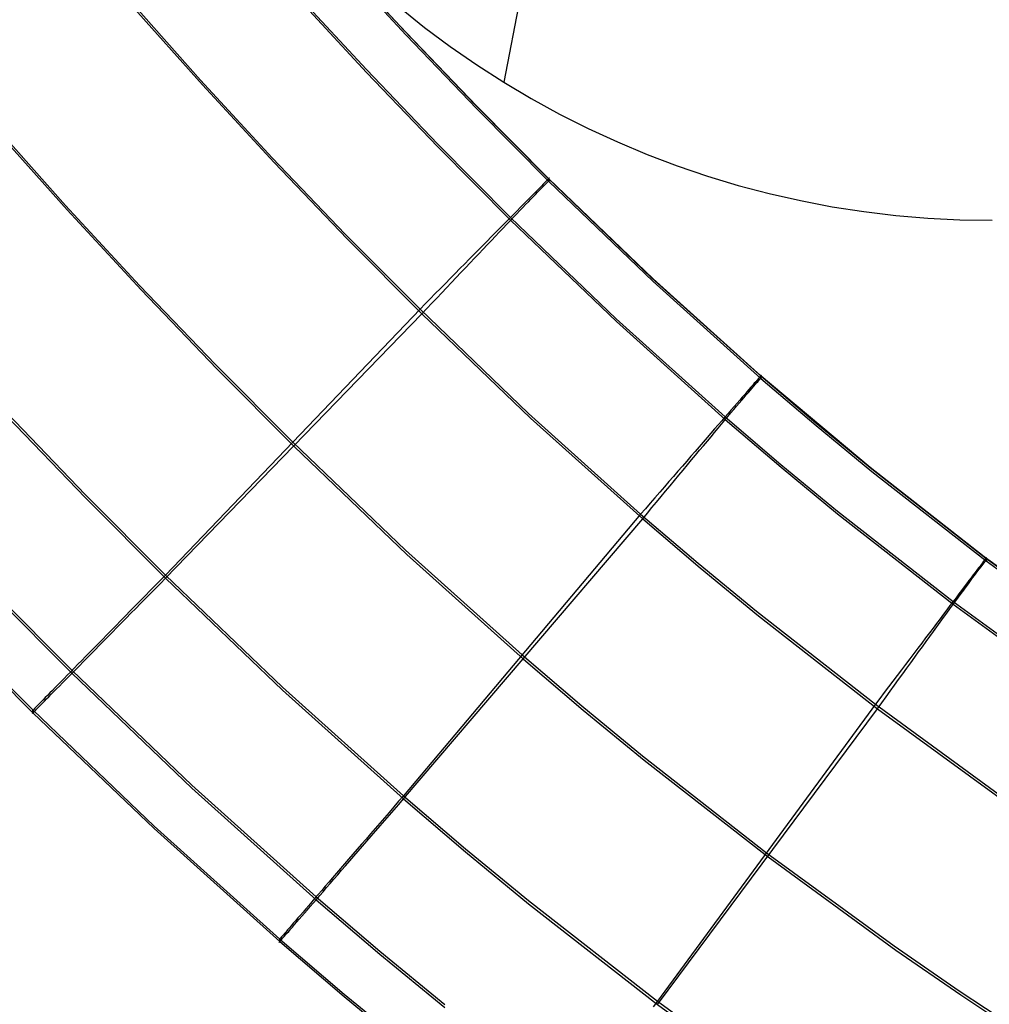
# Model space of a CAD drawing. Header units: millimetres. Extents: x 119 to 175.9, y -203.1 to -153.8.
# Tile 17 of 256: x 129.4 to 131, y -200.2 to -198.6. Entities that reach past the tile are written whole.
import ezdxf

# ---------------------------------------------------------------- set-up
doc = ezdxf.new("R2010")
doc.units = ezdxf.units.MM
doc.header["$MEASUREMENT"] = 0
doc.layers.add('Layer 01', color=5, linetype='Continuous', true_color=0x0000ff)

msp = doc.modelspace()

# ---------------------------------------------------------------- linework, layer by layer
at = {"layer": 'Layer 01'}
for p, q in [((130.4561, -197.3932, -9.5019), (130.1977, -198.7164, 32.3831)), ((130.0389, -198.6339, 34.9463), (129.9281, -198.5137, 34.9462)), ((129.9315, -198.5177, 34.9208), (130.042, -198.6373, 34.9209)), ((129.9316, -198.5219, 31.7246), (130.0421, -198.6415, 31.7248)), ((129.8671, -198.5755, 35.1821), (129.9787, -198.6963, 35.1822)), ((129.6026, -198.5876, 35.2901), (129.7144, -198.7132, 35.2903)), ((129.8673, -198.58, 31.4639), (129.9788, -198.7008, 31.464)), ((129.6055, -198.5953, 31.3559), (129.7173, -198.7208, 31.3561)), ((130.0314, -198.5971, 32.3856), (130.0714, -198.6291, 32.3849)), ((130.1518, -198.7521, 34.9465), (130.0389, -198.6339, 34.9463)), ((130.042, -198.6373, 34.9209), (130.1547, -198.7549, 34.9211)), ((130.0714, -198.6291, 32.3849), (130.1125, -198.6597, 32.3843)), ((130.0421, -198.6415, 31.7248), (130.1548, -198.7591, 31.7249)), ((130.1125, -198.6597, 32.3843), (130.1546, -198.6888, 32.3837)), ((129.9787, -198.6963, 35.1822), (130.0925, -198.8151, 35.1824)), ((129.9788, -198.7008, 31.464), (130.0927, -198.8195, 31.4642)), ((130.1546, -198.6888, 32.3837), (130.1977, -198.7164, 32.3831)), ((129.7144, -198.7132, 35.2903), (129.8286, -198.8368, 35.2905)), ((130.1977, -198.7164, 32.3831), (130.2417, -198.7426, 32.3825)), ((129.7173, -198.7208, 31.3561), (129.8316, -198.8444, 31.3562)), ((130.2417, -198.7426, 32.3825), (130.2867, -198.7672, 32.382)), ((130.2666, -198.868, 34.9466), (130.1518, -198.7521, 34.9465)), ((130.1547, -198.7549, 34.9211), (130.2695, -198.8703, 34.9212)), ((130.1548, -198.7591, 31.7249), (130.2696, -198.8745, 31.7251)), ((130.2867, -198.7672, 32.382), (130.3324, -198.7902, 32.3815)), ((129.3839, -198.7832, 35.2906), (129.4993, -198.9127, 35.2908)), ((129.386, -198.7904, 31.3562), (129.5015, -198.9199, 31.3564)), ((130.3324, -198.7902, 32.3815), (130.3789, -198.8116, 32.381)), ((130.3789, -198.8116, 32.381), (130.4262, -198.8314, 32.3806)), ((130.0925, -198.8151, 35.1824), (130.2086, -198.9318, 35.1825)), ((130.0927, -198.8195, 31.4642), (130.2087, -198.9362, 31.4643)), ((129.8286, -198.8368, 35.2905), (129.9452, -198.9585, 35.2906)), ((129.8316, -198.8444, 31.3562), (129.9483, -198.966, 31.3564)), ((130.4262, -198.8314, 32.3806), (130.4741, -198.8496, 32.3802)), ((130.4741, -198.8496, 32.3802), (130.5226, -198.866, 32.3798)), ((130.265, -198.8747, 35.027), (130.263, -198.8767, 35.0386)), ((130.2666, -198.8731, 35.0155), (130.265, -198.8747, 35.027)), ((130.4331, -199.0279, 34.9468), (130.2666, -198.868, 34.9466)), ((130.268, -198.8717, 35.0038), (130.2666, -198.8731, 35.0155)), ((130.2673, -198.876, 31.6428), (130.2685, -198.8749, 31.6545)), ((130.2691, -198.8706, 34.9921), (130.268, -198.8717, 35.0038)), ((130.2685, -198.8749, 31.6545), (130.2694, -198.8741, 31.6662)), ((130.2698, -198.8698, 34.9803), (130.2691, -198.8706, 34.9921)), ((130.2694, -198.8741, 31.6662), (130.27, -198.8736, 31.678)), ((130.2695, -198.8703, 34.9212), (130.2701, -198.8696, 34.933)), ((130.2695, -198.8703, 34.9212), (130.4361, -199.03, 34.9214)), ((130.2696, -198.8745, 31.7251), (130.2695, -198.8703, 34.9212)), ((130.2701, -198.8738, 31.7133), (130.2696, -198.8745, 31.7251)), ((130.2696, -198.8745, 31.7251), (130.4362, -199.0342, 31.7253)), ((130.2704, -198.8693, 34.9685), (130.2698, -198.8698, 34.9803)), ((130.27, -198.8736, 31.678), (130.2703, -198.8734, 31.6898)), ((130.2701, -198.8696, 34.933), (130.2705, -198.8692, 34.9448)), ((130.2703, -198.8734, 31.7016), (130.2701, -198.8738, 31.7133)), ((130.2703, -198.8734, 31.6898), (130.2703, -198.8734, 31.7016)), ((130.2706, -198.8691, 34.9567), (130.2704, -198.8693, 34.9685)), ((130.2705, -198.8692, 34.9448), (130.2706, -198.8691, 34.9567)), ((130.5226, -198.866, 32.3798), (130.5716, -198.8808, 32.3795)), ((130.2492, -198.8906, 35.0943), (130.2457, -198.8942, 35.105)), ((130.2525, -198.8873, 35.0834), (130.2492, -198.8906, 35.0943)), ((130.2516, -198.8918, 31.5635), (130.2547, -198.8887, 31.5745)), ((130.2556, -198.8842, 35.0724), (130.2525, -198.8873, 35.0834)), ((130.2547, -198.8887, 31.5745), (130.2574, -198.8859, 31.5856)), ((130.2583, -198.8814, 35.0612), (130.2556, -198.8842, 35.0724)), ((130.2574, -198.8859, 31.5856), (130.26, -198.8833, 31.5968)), ((130.2608, -198.8789, 35.05), (130.2583, -198.8814, 35.0612)), ((130.26, -198.8833, 31.5968), (130.2622, -198.8811, 31.6082)), ((130.263, -198.8767, 35.0386), (130.2608, -198.8789, 35.05)), ((130.2622, -198.8811, 31.6082), (130.2642, -198.8791, 31.6196)), ((130.2642, -198.8791, 31.6196), (130.2659, -198.8774, 31.6312)), ((130.2659, -198.8774, 31.6312), (130.2673, -198.876, 31.6428)), ((130.5716, -198.8808, 32.3795), (130.6211, -198.8939, 32.3792)), ((130.2335, -198.9066, 35.1359), (130.2289, -198.9112, 35.1458)), ((130.2327, -198.9114, 31.5113), (130.237, -198.907, 31.5214)), ((130.2378, -198.9022, 35.1258), (130.2335, -198.9066, 35.1359)), ((130.237, -198.907, 31.5214), (130.241, -198.9028, 31.5316)), ((130.2419, -198.8981, 35.1155), (130.2378, -198.9022, 35.1258)), ((130.241, -198.9028, 31.5316), (130.2448, -198.8989, 31.5421)), ((130.2457, -198.8942, 35.105), (130.2419, -198.8981, 35.1155)), ((130.2448, -198.8989, 31.5421), (130.2483, -198.8952, 31.5527)), ((130.2483, -198.8952, 31.5527), (130.2516, -198.8918, 31.5635)), ((130.6211, -198.8939, 32.3792), (130.6711, -198.9052, 32.379)), ((130.6711, -198.9052, 32.379), (130.7214, -198.9148, 32.3788)), ((129.4993, -198.9127, 35.2908), (129.6173, -199.0403, 35.2909)), ((129.5015, -198.9199, 31.3564), (129.6195, -199.0474, 31.3565)), ((130.2191, -198.9212, 35.1648), (130.2138, -198.9265, 35.174)), ((130.2185, -198.9262, 31.4825), (130.2235, -198.921, 31.4919)), ((130.2241, -198.9161, 35.1554), (130.2191, -198.9212, 35.1648)), ((130.2235, -198.921, 31.4919), (130.2282, -198.9161, 31.5015)), ((130.2289, -198.9112, 35.1458), (130.2241, -198.9161, 35.1554)), ((130.2282, -198.9161, 31.5015), (130.2327, -198.9114, 31.5113)), ((130.7214, -198.9148, 32.3788), (130.772, -198.9227, 32.3786)), ((130.772, -198.9227, 32.3786), (130.8228, -198.9287, 32.3785)), ((130.2026, -198.9378, 35.1914), (130.1967, -198.9438, 35.1998)), ((130.2023, -198.9431, 31.456), (130.2079, -198.9373, 31.4646)), ((130.2083, -198.9321, 35.1828), (130.2026, -198.9378, 35.1914)), ((130.2079, -198.9373, 31.4646), (130.2133, -198.9316, 31.4734)), ((130.2138, -198.9265, 35.174), (130.2083, -198.9321, 35.1828)), ((130.2086, -198.9318, 35.1825), (130.3772, -199.0934, 35.1827)), ((130.2087, -198.9362, 31.4643), (130.3773, -199.0978, 31.4645)), ((130.2133, -198.9316, 31.4734), (130.2185, -198.9262, 31.4825)), ((130.8228, -198.9287, 32.3785), (130.8739, -198.9331, 32.3784)), ((130.8739, -198.9331, 32.3784), (130.925, -198.9356, 32.3783)), ((130.925, -198.9356, 32.3783), (130.9762, -198.9364, 32.3783)), ((130.1906, -198.95, 35.2078), (130.1843, -198.9564, 35.2155)), ((130.1967, -198.9438, 35.1998), (130.1906, -198.95, 35.2078)), ((130.1906, -198.9555, 31.4397), (130.1966, -198.9492, 31.4477)), ((130.1966, -198.9492, 31.4477), (130.2023, -198.9431, 31.456)), ((129.9452, -198.9585, 35.2906), (130.0643, -199.0781, 35.2908)), ((129.9483, -198.966, 31.3564), (130.0674, -199.0856, 31.3565)), ((130.1712, -198.9697, 35.23), (130.1643, -198.9766, 35.2367)), ((130.1778, -198.963, 35.2229), (130.1712, -198.9697, 35.23)), ((130.1716, -198.9754, 31.4176), (130.1781, -198.9686, 31.4247)), ((130.1843, -198.9564, 35.2155), (130.1778, -198.963, 35.2229)), ((130.1781, -198.9686, 31.4247), (130.1844, -198.9619, 31.432)), ((130.1844, -198.9619, 31.432), (130.1906, -198.9555, 31.4397)), ((130.1574, -198.9837, 35.2431), (130.1502, -198.991, 35.2492)), ((130.1643, -198.9766, 35.2367), (130.1574, -198.9837, 35.2431)), ((130.1581, -198.9897, 31.4045), (130.1649, -198.9825, 31.4109)), ((130.1649, -198.9825, 31.4109), (130.1716, -198.9754, 31.4176)), ((130.1429, -198.9983, 35.2548), (130.1355, -199.0059, 35.2602)), ((130.1502, -198.991, 35.2492), (130.1429, -198.9983, 35.2548)), ((130.144, -199.0045, 31.3928), (130.1511, -198.997, 31.3985)), ((130.1511, -198.997, 31.3985), (130.1581, -198.9897, 31.4045)), ((130.128, -199.0135, 35.2651), (130.1203, -199.0213, 35.2697)), ((130.1355, -199.0059, 35.2602), (130.128, -199.0135, 35.2651)), ((130.1294, -199.0199, 31.3825), (130.1368, -199.0121, 31.3874)), ((130.1368, -199.0121, 31.3874), (130.144, -199.0045, 31.3928)), ((130.1126, -199.0291, 35.2739), (130.1047, -199.0371, 35.2777)), ((130.1203, -199.0213, 35.2697), (130.1126, -199.0291, 35.2739)), ((130.1144, -199.0358, 31.3737), (130.122, -199.0278, 31.3779)), ((130.122, -199.0278, 31.3779), (130.1294, -199.0199, 31.3825)), ((130.605, -199.1821, 34.947), (130.4331, -199.0279, 34.9468)), ((130.4361, -199.03, 34.9214), (130.6076, -199.1844, 34.9216)), ((129.6173, -199.0403, 35.2909), (129.738, -199.1661, 35.2911)), ((129.6195, -199.0474, 31.3565), (129.7402, -199.1731, 31.3567)), ((130.0968, -199.0452, 35.2811), (130.0887, -199.0533, 35.2841)), ((130.1047, -199.0371, 35.2777), (130.0968, -199.0452, 35.2811)), ((130.099, -199.0521, 31.3664), (130.1067, -199.0439, 31.3698)), ((130.1067, -199.0439, 31.3698), (130.1144, -199.0358, 31.3737)), ((130.4362, -199.0342, 31.7253), (130.6078, -199.1886, 31.7255)), ((130.0806, -199.0615, 35.2868), (130.0725, -199.0698, 35.289)), ((130.0887, -199.0533, 35.2841), (130.0806, -199.0615, 35.2868)), ((130.0833, -199.0687, 31.3607), (130.0912, -199.0604, 31.3633)), ((130.0912, -199.0604, 31.3633), (130.099, -199.0521, 31.3664)), ((130.0643, -199.0781, 35.2908), (129.6585, -199.5017, 35.2913)), ((130.0725, -199.0698, 35.289), (130.0643, -199.0781, 35.2908)), ((130.0643, -199.0781, 35.2908), (130.2374, -199.2441, 35.291)), ((130.0674, -199.0856, 31.3565), (130.0754, -199.0771, 31.3584)), ((130.0754, -199.0771, 31.3584), (130.0833, -199.0687, 31.3607)), ((129.6585, -199.5068, 31.3571), (130.0674, -199.0856, 31.3565)), ((130.0674, -199.0856, 31.3565), (130.2406, -199.2515, 31.3568)), ((130.3772, -199.0934, 35.1827), (130.5508, -199.2496, 35.1829)), ((130.3773, -199.0978, 31.4645), (130.5509, -199.2541, 31.4647)), ((129.738, -199.1661, 35.2911), (129.8613, -199.2899, 35.2913)), ((129.7402, -199.1731, 31.3567), (129.8636, -199.2969, 31.3568)), ((130.6034, -199.1891, 35.0275), (130.6016, -199.1912, 35.039)), ((130.605, -199.1874, 35.0159), (130.6034, -199.1891, 35.0275)), ((130.782, -199.3304, 34.9472), (130.605, -199.1821, 34.947)), ((130.6062, -199.1859, 35.0042), (130.605, -199.1874, 35.0159)), ((130.6056, -199.1903, 31.6432), (130.6067, -199.1891, 31.6549)), ((130.6072, -199.1848, 34.9925), (130.6062, -199.1859, 35.0042)), ((130.6067, -199.1891, 31.6549), (130.6075, -199.1882, 31.6666)), ((130.608, -199.1839, 34.9807), (130.6072, -199.1848, 34.9925)), ((130.6075, -199.1882, 31.6666), (130.6081, -199.1877, 31.6784)), ((130.6076, -199.1844, 34.9216), (130.6082, -199.1837, 34.9334)), ((130.6076, -199.1844, 34.9216), (130.6955, -199.2593, 34.9217)), ((130.6078, -199.1886, 31.7255), (130.6076, -199.1844, 34.9216)), ((130.6082, -199.1879, 31.7137), (130.6078, -199.1886, 31.7255)), ((130.6078, -199.1886, 31.7255), (130.6956, -199.2635, 31.7256)), ((130.6085, -199.1834, 34.9689), (130.608, -199.1839, 34.9807)), ((130.6081, -199.1877, 31.6784), (130.6084, -199.1874, 31.6902)), ((130.6082, -199.1837, 34.9334), (130.6086, -199.1833, 34.9452)), ((130.6084, -199.1875, 31.702), (130.6082, -199.1879, 31.7137)), ((130.6084, -199.1874, 31.6902), (130.6084, -199.1875, 31.702)), ((130.6087, -199.1832, 34.9571), (130.6085, -199.1834, 34.9689)), ((130.6086, -199.1833, 34.9452), (130.6087, -199.1832, 34.9571)), ((130.5918, -199.2024, 35.0838), (130.5887, -199.206, 35.0947)), ((130.5909, -199.2071, 31.5639), (130.5938, -199.2038, 31.5749)), ((130.5947, -199.1992, 35.0728), (130.5918, -199.2024, 35.0838)), ((130.5938, -199.2038, 31.5749), (130.5963, -199.2008, 31.586)), ((130.5972, -199.1962, 35.0617), (130.5947, -199.1992, 35.0728)), ((130.5963, -199.2008, 31.586), (130.5987, -199.1981, 31.5972)), ((130.5996, -199.1936, 35.0504), (130.5972, -199.1962, 35.0617)), ((130.5987, -199.1981, 31.5972), (130.6008, -199.1957, 31.6086)), ((130.6016, -199.1912, 35.039), (130.5996, -199.1936, 35.0504)), ((130.6008, -199.1957, 31.6086), (130.6026, -199.1936, 31.62)), ((130.6026, -199.1936, 31.62), (130.6042, -199.1918, 31.6316)), ((130.6042, -199.1918, 31.6316), (130.6056, -199.1903, 31.6432)), ((130.578, -199.2183, 35.1262), (130.574, -199.2229, 35.1363)), ((130.5772, -199.2231, 31.5218), (130.581, -199.2187, 31.532)), ((130.5819, -199.2139, 35.1159), (130.578, -199.2183, 35.1262)), ((130.581, -199.2187, 31.532), (130.5845, -199.2145, 31.5425)), ((130.5854, -199.2098, 35.1054), (130.5819, -199.2139, 35.1159)), ((130.5845, -199.2145, 31.5425), (130.5879, -199.2107, 31.5531)), ((130.5887, -199.206, 35.0947), (130.5854, -199.2098, 35.1054)), ((130.5879, -199.2107, 31.5531), (130.5909, -199.2071, 31.5639)), ((130.5653, -199.233, 35.1558), (130.5606, -199.2384, 35.1652)), ((130.5646, -199.238, 31.4923), (130.5691, -199.2328, 31.5019)), ((130.5697, -199.2278, 35.1462), (130.5653, -199.233, 35.1558)), ((130.5691, -199.2328, 31.5019), (130.5733, -199.2278, 31.5117)), ((130.574, -199.2229, 35.1363), (130.5697, -199.2278, 35.1462)), ((130.5733, -199.2278, 31.5117), (130.5772, -199.2231, 31.5218)), ((129.4061, -199.2439, 35.291), (129.5308, -199.3737, 35.2911)), ((129.4061, -199.249, 31.3568), (129.5308, -199.3788, 31.357)), ((130.2374, -199.2441, 35.291), (130.416, -199.4049, 35.2912)), ((130.2406, -199.2515, 31.3568), (130.4193, -199.4122, 31.357)), ((130.5505, -199.25, 35.1833), (130.5452, -199.2561, 35.1919)), ((130.5502, -199.2552, 31.465), (130.5552, -199.2492, 31.4738)), ((130.5556, -199.2441, 35.1744), (130.5505, -199.25, 35.1833)), ((130.5508, -199.2496, 35.1829), (130.6397, -199.3255, 35.183)), ((130.5552, -199.2492, 31.4738), (130.56, -199.2435, 31.4829)), ((130.5606, -199.2384, 35.1652), (130.5556, -199.2441, 35.1744)), ((130.56, -199.2435, 31.4829), (130.5646, -199.238, 31.4923)), ((130.5397, -199.2624, 35.2002), (130.534, -199.269, 35.2082)), ((130.534, -199.2744, 31.4401), (130.5396, -199.2678, 31.4481)), ((130.5396, -199.2678, 31.4481), (130.545, -199.2614, 31.4564)), ((130.5452, -199.2561, 35.1919), (130.5397, -199.2624, 35.2002)), ((130.545, -199.2614, 31.4564), (130.5502, -199.2552, 31.465)), ((130.5509, -199.2541, 31.4647), (130.6398, -199.3299, 31.4648)), ((130.6955, -199.2593, 34.9217), (130.7846, -199.3327, 34.9218)), ((130.6956, -199.2635, 31.7256), (130.7847, -199.3369, 31.7257)), ((130.5221, -199.2827, 35.2233), (130.5158, -199.2899, 35.2304)), ((130.5281, -199.2758, 35.2159), (130.5221, -199.2827, 35.2233)), ((130.5224, -199.2883, 31.4251), (130.5283, -199.2813, 31.4324)), ((130.534, -199.269, 35.2082), (130.5281, -199.2758, 35.2159)), ((130.5283, -199.2813, 31.4324), (130.534, -199.2744, 31.4401)), ((129.8613, -199.2899, 35.2913), (130.0411, -199.4621, 35.2915)), ((129.8636, -199.2969, 31.3568), (130.0434, -199.469, 31.3571)), ((130.5095, -199.2972, 35.2371), (130.5029, -199.3047, 35.2435)), ((130.5158, -199.2899, 35.2304), (130.5095, -199.2972, 35.2371)), ((130.5101, -199.303, 31.4113), (130.5163, -199.2956, 31.418)), ((130.5163, -199.2956, 31.418), (130.5224, -199.2883, 31.4251)), ((130.4963, -199.3124, 35.2496), (130.4895, -199.3202, 35.2553)), ((130.5029, -199.3047, 35.2435), (130.4963, -199.3124, 35.2496)), ((130.4972, -199.3184, 31.3989), (130.5037, -199.3106, 31.4049)), ((130.5037, -199.3106, 31.4049), (130.5101, -199.303, 31.4113)), ((130.4826, -199.3282, 35.2606), (130.4755, -199.3363, 35.2655)), ((130.4895, -199.3202, 35.2553), (130.4826, -199.3282, 35.2606)), ((130.4839, -199.3344, 31.3878), (130.4906, -199.3263, 31.3932)), ((130.4906, -199.3263, 31.3932), (130.4972, -199.3184, 31.3989)), ((130.6397, -199.3255, 35.183), (130.73, -199.3997, 35.1831)), ((130.6398, -199.3299, 31.4648), (130.7301, -199.4042, 31.4649)), ((130.9638, -199.4726, 34.9474), (130.782, -199.3304, 34.9472)), ((130.4684, -199.3446, 35.2701), (130.4611, -199.3529, 35.2743)), ((130.4755, -199.3363, 35.2655), (130.4684, -199.3446, 35.2701)), ((130.4701, -199.351, 31.3783), (130.477, -199.3426, 31.3829)), ((130.477, -199.3426, 31.3829), (130.4839, -199.3344, 31.3878)), ((130.7846, -199.3327, 34.9218), (130.9666, -199.4748, 34.922)), ((130.7847, -199.3369, 31.7257), (130.9668, -199.479, 31.7259)), ((130.4538, -199.3614, 35.2781), (130.4464, -199.3699, 35.2815)), ((130.4611, -199.3529, 35.2743), (130.4538, -199.3614, 35.2781)), ((130.4559, -199.368, 31.3702), (130.463, -199.3594, 31.3741)), ((130.463, -199.3594, 31.3741), (130.4701, -199.351, 31.3783)), ((129.5308, -199.3737, 35.2911), (129.6585, -199.5017, 35.2913)), ((130.4464, -199.3699, 35.2815), (130.4389, -199.3786, 35.2846)), ((130.4414, -199.3854, 31.3637), (130.4487, -199.3767, 31.3668)), ((130.4487, -199.3767, 31.3668), (130.4559, -199.368, 31.3702)), ((129.5308, -199.3788, 31.357), (129.6585, -199.5068, 31.3571)), ((130.4313, -199.3873, 35.2872), (130.4237, -199.3961, 35.2894)), ((130.4389, -199.3786, 35.2846), (130.4313, -199.3873, 35.2872)), ((130.4341, -199.3943, 31.3611), (130.4414, -199.3854, 31.3637)), ((130.416, -199.4049, 35.2912), (130.0378, -199.8534, 35.2917)), ((130.4237, -199.3961, 35.2894), (130.416, -199.4049, 35.2912)), ((130.416, -199.4049, 35.2912), (130.5076, -199.4829, 35.2913)), ((130.4193, -199.4122, 31.357), (130.4267, -199.4032, 31.3588)), ((130.4267, -199.4032, 31.3588), (130.4341, -199.3943, 31.3611)), ((130.73, -199.3997, 35.1831), (130.9143, -199.5437, 35.1833)), ((130.7301, -199.4042, 31.4649), (130.9144, -199.5481, 31.4651)), ((130.0378, -199.8585, 31.3576), (130.4193, -199.4122, 31.357)), ((130.4193, -199.4122, 31.357), (130.5108, -199.4902, 31.3571)), ((130.0411, -199.4621, 35.2915), (130.2269, -199.6291, 35.2917)), ((130.0434, -199.469, 31.3571), (130.2293, -199.6359, 31.3573)), ((130.5076, -199.4829, 35.2913), (130.6005, -199.5594, 35.2914)), ((130.9571, -199.4873, 35.062), (130.9547, -199.4904, 35.0732)), ((130.9592, -199.4845, 35.0507), (130.9571, -199.4873, 35.062)), ((130.9583, -199.489, 31.5976), (130.9603, -199.4865, 31.609)), ((130.9611, -199.482, 35.0393), (130.9592, -199.4845, 35.0507)), ((130.9603, -199.4865, 31.609), (130.962, -199.4843, 31.6204)), ((130.9628, -199.4798, 35.0278), (130.9611, -199.482, 35.0393)), ((130.962, -199.4843, 31.6204), (130.9635, -199.4824, 31.632)), ((130.9642, -199.478, 35.0162), (130.9628, -199.4798, 35.0278)), ((130.9635, -199.4824, 31.632), (130.9647, -199.4808, 31.6436)), ((131.1503, -199.6087, 34.9476), (130.9638, -199.4726, 34.9474)), ((130.9653, -199.4764, 35.0046), (130.9642, -199.478, 35.0162)), ((130.9647, -199.4808, 31.6436), (130.9657, -199.4796, 31.6553)), ((130.9663, -199.4752, 34.9928), (130.9653, -199.4764, 35.0046)), ((130.9657, -199.4796, 31.6553), (130.9665, -199.4787, 31.667)), ((130.967, -199.4743, 34.9811), (130.9663, -199.4752, 34.9928)), ((130.9665, -199.4787, 31.667), (130.967, -199.4781, 31.6788)), ((130.9666, -199.4748, 34.922), (130.9672, -199.4741, 34.9338)), ((130.9666, -199.4748, 34.922), (131.1542, -199.6116, 34.9222)), ((130.9668, -199.479, 31.7259), (130.9666, -199.4748, 34.922)), ((130.9672, -199.4783, 31.7141), (130.9668, -199.479, 31.7259)), ((130.9668, -199.479, 31.7259), (131.1543, -199.6158, 31.726)), ((130.9674, -199.4738, 34.9693), (130.967, -199.4743, 34.9811)), ((130.967, -199.4781, 31.6788), (130.9673, -199.4778, 31.6905)), ((130.9672, -199.4741, 34.9338), (130.9675, -199.4736, 34.9456)), ((130.9674, -199.4779, 31.7023), (130.9672, -199.4783, 31.7141)), ((130.9673, -199.4778, 31.6905), (130.9674, -199.4779, 31.7023)), ((130.9676, -199.4735, 34.9574), (130.9674, -199.4738, 34.9693)), ((130.9675, -199.4736, 34.9456), (130.9676, -199.4735, 34.9574)), ((129.6585, -199.5017, 35.2913), (129.6503, -199.5101, 35.2899)), ((129.6585, -199.5017, 35.2913), (129.8449, -199.6801, 35.2915)), ((130.5108, -199.4902, 31.3571), (130.6038, -199.5666, 31.3572)), ((130.9462, -199.5016, 35.1057), (130.9429, -199.506, 35.1163)), ((130.9453, -199.5064, 31.5429), (130.9484, -199.5023, 31.5535)), ((130.9493, -199.4976, 35.0951), (130.9462, -199.5016, 35.1057)), ((130.9484, -199.5023, 31.5535), (130.9512, -199.4986, 31.5643)), ((130.9521, -199.4939, 35.0842), (130.9493, -199.4976, 35.0951)), ((130.9512, -199.4986, 31.5643), (130.9538, -199.4951, 31.5753)), ((130.9547, -199.4904, 35.0732), (130.9521, -199.4939, 35.0842)), ((130.9538, -199.4951, 31.5753), (130.9562, -199.4919, 31.5864)), ((130.9562, -199.4919, 31.5864), (130.9583, -199.489, 31.5976)), ((129.6421, -199.5184, 35.2881), (129.634, -199.5266, 35.2859)), ((129.6503, -199.5101, 35.2899), (129.6421, -199.5184, 35.2881)), ((129.6425, -199.5231, 31.3602), (129.6505, -199.515, 31.3585)), ((129.6505, -199.515, 31.3585), (129.6585, -199.5068, 31.3571)), ((129.6585, -199.5068, 31.3571), (129.8449, -199.6852, 31.3574)), ((130.9357, -199.5155, 35.1367), (130.9318, -199.5207, 35.1465)), ((130.935, -199.5204, 31.5121), (130.9386, -199.5155, 31.5222)), ((130.9394, -199.5106, 35.1266), (130.9357, -199.5155, 35.1367)), ((130.9386, -199.5155, 31.5222), (130.9421, -199.5108, 31.5324)), ((130.9429, -199.506, 35.1163), (130.9394, -199.5106, 35.1266)), ((130.9421, -199.5108, 31.5324), (130.9453, -199.5064, 31.5429)), ((129.3786, -199.5271, 31.4624), (129.5094, -199.6583, 31.4626)), ((129.3787, -199.5224, 35.1856), (129.5095, -199.6536, 35.1858)), ((129.634, -199.5266, 35.2859), (129.626, -199.5348, 35.2833)), ((129.6267, -199.5391, 31.3648), (129.6346, -199.5311, 31.3623)), ((129.6346, -199.5311, 31.3623), (129.6425, -199.5231, 31.3602)), ((130.9233, -199.5319, 35.1656), (130.9188, -199.5378, 35.1747)), ((130.9228, -199.537, 31.4833), (130.927, -199.5312, 31.4927)), ((130.9276, -199.5261, 35.1562), (130.9233, -199.5319, 35.1656)), ((130.927, -199.5312, 31.4927), (130.9311, -199.5257, 31.5023)), ((130.9318, -199.5207, 35.1465), (130.9276, -199.5261, 35.1562)), ((130.9311, -199.5257, 31.5023), (130.935, -199.5204, 31.5121)), ((129.618, -199.5429, 35.2803), (129.6101, -199.551, 35.2769)), ((129.6111, -199.5549, 31.371), (129.6189, -199.5471, 31.3677)), ((129.626, -199.5348, 35.2833), (129.618, -199.5429, 35.2803)), ((129.6189, -199.5471, 31.3677), (129.6267, -199.5391, 31.3648)), ((130.909, -199.5558, 31.4568), (130.9138, -199.5493, 31.4654)), ((130.9141, -199.5441, 35.1836), (130.9092, -199.5505, 35.1922)), ((130.9138, -199.5493, 31.4654), (130.9184, -199.543, 31.4742)), ((130.9188, -199.5378, 35.1747), (130.9141, -199.5441, 35.1836)), ((130.9143, -199.5437, 35.1833), (131.1043, -199.6823, 35.1835)), ((130.9144, -199.5481, 31.4651), (131.1044, -199.6867, 31.4653)), ((130.9184, -199.543, 31.4742), (130.9228, -199.537, 31.4833)), ((129.6023, -199.5589, 35.2731), (129.5946, -199.5667, 35.269)), ((129.5959, -199.5704, 31.3786), (129.6035, -199.5627, 31.3746)), ((129.6101, -199.551, 35.2769), (129.6023, -199.5589, 35.2731)), ((129.6035, -199.5627, 31.3746), (129.6111, -199.5549, 31.371)), ((130.6005, -199.5594, 35.2914), (130.7903, -199.7077, 35.2916)), ((130.8989, -199.5642, 35.2086), (130.8934, -199.5713, 35.2163)), ((130.9041, -199.5572, 35.2006), (130.8989, -199.5642, 35.2086)), ((130.8989, -199.5696, 31.4405), (130.904, -199.5626, 31.4485)), ((130.904, -199.5626, 31.4485), (130.909, -199.5558, 31.4568)), ((130.9092, -199.5505, 35.1922), (130.9041, -199.5572, 35.2006)), ((129.587, -199.5745, 35.2644), (129.5796, -199.5821, 35.2595)), ((129.5811, -199.5854, 31.3878), (129.5885, -199.578, 31.383)), ((129.5946, -199.5667, 35.269), (129.587, -199.5745, 35.2644)), ((129.5885, -199.578, 31.383), (129.5959, -199.5704, 31.3786)), ((130.6038, -199.5666, 31.3572), (130.7937, -199.7147, 31.3574)), ((130.8879, -199.5787, 35.2237), (130.8822, -199.5862, 35.2308)), ((130.8934, -199.5713, 35.2163), (130.8879, -199.5787, 35.2237)), ((130.8882, -199.5843, 31.4254), (130.8936, -199.5768, 31.4328)), ((130.8936, -199.5768, 31.4328), (130.8989, -199.5696, 31.4405)), ((129.3151, -199.5887, 31.726), (129.4472, -199.7211, 31.7262)), ((129.3153, -199.5847, 34.9221), (129.4474, -199.7171, 34.9223)), ((129.565, -199.597, 35.2486), (129.5579, -199.6042, 35.2425)), ((129.5722, -199.5896, 35.2542), (129.565, -199.597, 35.2486)), ((129.5668, -199.6, 31.3983), (129.5739, -199.5928, 31.3929)), ((129.5796, -199.5821, 35.2595), (129.5722, -199.5896, 35.2542)), ((129.5739, -199.5928, 31.3929), (129.5811, -199.5854, 31.3878)), ((130.8763, -199.594, 35.2375), (130.8703, -199.6019, 35.2439)), ((130.8822, -199.5862, 35.2308), (130.8763, -199.594, 35.2375)), ((130.877, -199.5997, 31.4117), (130.8827, -199.5919, 31.4184)), ((130.8827, -199.5919, 31.4184), (130.8882, -199.5843, 31.4254)), ((129.551, -199.6112, 35.2362), (129.5442, -199.6181, 35.2295)), ((129.5579, -199.6042, 35.2425), (129.551, -199.6112, 35.2362)), ((129.553, -199.614, 31.4102), (129.5598, -199.6071, 31.4041)), ((129.5598, -199.6071, 31.4041), (129.5668, -199.6, 31.3983)), ((130.8642, -199.61, 35.25), (130.8579, -199.6183, 35.2556)), ((130.8703, -199.6019, 35.2439), (130.8642, -199.61, 35.25)), ((130.8652, -199.6159, 31.3992), (130.8711, -199.6077, 31.4053)), ((130.8711, -199.6077, 31.4053), (130.877, -199.5997, 31.4117)), ((129.5376, -199.6249, 35.2224), (129.5312, -199.6314, 35.2151)), ((129.5334, -199.6338, 31.4306), (129.5398, -199.6274, 31.4235)), ((129.5442, -199.6181, 35.2295), (129.5376, -199.6249, 35.2224)), ((129.5398, -199.6274, 31.4235), (129.5463, -199.6208, 31.4167)), ((129.5463, -199.6208, 31.4167), (129.553, -199.614, 31.4102)), ((130.8515, -199.6267, 35.261), (130.8451, -199.6353, 35.2659)), ((130.8579, -199.6183, 35.2556), (130.8515, -199.6267, 35.261)), ((130.8529, -199.6328, 31.3882), (130.8591, -199.6243, 31.3936)), ((130.8591, -199.6243, 31.3936), (130.8652, -199.6159, 31.3992)), ((129.5189, -199.6439, 35.1994), (129.5131, -199.6499, 35.1911)), ((129.5249, -199.6378, 35.2074), (129.5189, -199.6439, 35.1994)), ((129.5212, -199.6462, 31.4457), (129.5272, -199.6401, 31.438)), ((129.5312, -199.6314, 35.2151), (129.5249, -199.6378, 35.2074)), ((129.5272, -199.6401, 31.438), (129.5334, -199.6338, 31.4306)), ((130.2269, -199.6291, 35.2917), (130.3222, -199.7103, 35.2918)), ((130.2293, -199.6359, 31.3573), (130.3246, -199.7171, 31.3574)), ((130.8385, -199.644, 35.2705), (130.8318, -199.6528, 35.2747)), ((130.8451, -199.6353, 35.2659), (130.8385, -199.644, 35.2705)), ((130.8403, -199.6503, 31.3787), (130.8467, -199.6415, 31.3833)), ((130.8467, -199.6415, 31.3833), (130.8529, -199.6328, 31.3882)), ((129.5074, -199.6557, 35.1826), (129.502, -199.6612, 35.1737)), ((129.5044, -199.6633, 31.4704), (129.5098, -199.6578, 31.4619)), ((129.5131, -199.6499, 35.1911), (129.5074, -199.6557, 35.1826)), ((129.5094, -199.6583, 31.4626), (129.7005, -199.8411, 31.4628)), ((129.5095, -199.6536, 35.1858), (129.7006, -199.8364, 35.186)), ((129.5098, -199.6578, 31.4619), (129.5154, -199.6521, 31.4536)), ((129.5154, -199.6521, 31.4536), (129.5212, -199.6462, 31.4457)), ((130.8318, -199.6528, 35.2747), (130.8251, -199.6617, 35.2785)), ((130.8273, -199.6682, 31.3706), (130.8338, -199.6592, 31.3745)), ((130.8338, -199.6592, 31.3745), (130.8403, -199.6503, 31.3787)), ((129.4918, -199.6716, 35.1553), (129.487, -199.6764, 35.1457)), ((129.4894, -199.6785, 31.4975), (129.4942, -199.6737, 31.4883)), ((129.4968, -199.6665, 35.1646), (129.4918, -199.6716, 35.1553)), ((129.4942, -199.6737, 31.4883), (129.4992, -199.6686, 31.4792)), ((129.502, -199.6612, 35.1737), (129.4968, -199.6665, 35.1646)), ((129.4992, -199.6686, 31.4792), (129.5044, -199.6633, 31.4704)), ((130.8182, -199.6708, 35.2819), (130.8113, -199.6799, 35.2849)), ((130.8251, -199.6617, 35.2785), (130.8182, -199.6708, 35.2819)), ((130.8207, -199.6773, 31.3672), (130.8273, -199.6682, 31.3706)), ((129.4742, -199.6895, 35.1155), (129.4705, -199.6934, 35.1051)), ((129.4783, -199.6854, 35.1258), (129.4742, -199.6895, 35.1155)), ((129.4765, -199.6916, 31.5267), (129.4805, -199.6875, 31.5168)), ((129.4825, -199.6811, 35.1358), (129.4783, -199.6854, 35.1258)), ((129.4805, -199.6875, 31.5168), (129.4849, -199.6831, 31.507)), ((129.487, -199.6764, 35.1457), (129.4825, -199.6811, 35.1358)), ((129.4849, -199.6831, 31.507), (129.4894, -199.6785, 31.4975)), ((129.8449, -199.6801, 35.2915), (130.0378, -199.8534, 35.2917)), ((129.8449, -199.6852, 31.3574), (130.0378, -199.8585, 31.3576)), ((130.8044, -199.6891, 35.2876), (130.7974, -199.6983, 35.2898)), ((130.8113, -199.6799, 35.2849), (130.8044, -199.6891, 35.2876)), ((130.8073, -199.6959, 31.3615), (130.814, -199.6866, 31.3641)), ((130.814, -199.6866, 31.3641), (130.8207, -199.6773, 31.3672)), ((129.458, -199.7061, 35.0616), (129.4556, -199.7086, 35.0503)), ((129.4607, -199.7033, 35.0727), (129.458, -199.7061, 35.0616)), ((129.4597, -199.7086, 31.579), (129.4626, -199.7057, 31.5682)), ((129.4637, -199.7003, 35.0836), (129.4607, -199.7033, 35.0727)), ((129.4626, -199.7057, 31.5682), (129.4657, -199.7026, 31.5576)), ((129.4669, -199.697, 35.0944), (129.4637, -199.7003, 35.0836)), ((129.4657, -199.7026, 31.5576), (129.469, -199.6992, 31.5471)), ((129.4705, -199.6934, 35.1051), (129.4669, -199.697, 35.0944)), ((129.469, -199.6992, 31.5471), (129.4726, -199.6955, 31.5368)), ((129.4726, -199.6955, 31.5368), (129.4765, -199.6916, 31.5267)), ((130.7974, -199.6983, 35.2898), (130.7903, -199.7077, 35.2916)), ((130.7937, -199.7147, 31.3574), (130.8005, -199.7053, 31.3592)), ((130.8005, -199.7053, 31.3592), (130.8073, -199.6959, 31.3615)), ((129.4461, -199.7222, 31.7032), (129.446, -199.7223, 31.6917)), ((129.446, -199.7223, 31.6917), (129.4461, -199.7222, 31.6802)), ((129.4465, -199.7218, 31.7147), (129.4461, -199.7222, 31.7032)), ((129.4461, -199.7222, 31.6802), (129.4465, -199.7218, 31.6688)), ((129.4463, -199.7181, 34.9693), (129.4462, -199.7183, 34.9575)), ((129.4462, -199.7183, 34.9575), (129.4463, -199.7182, 34.9458)), ((129.4468, -199.7176, 34.981), (129.4463, -199.7181, 34.9693)), ((129.4463, -199.7182, 34.9458), (129.4467, -199.7178, 34.934)), ((129.4472, -199.7211, 31.7262), (129.4465, -199.7218, 31.7147)), ((129.4465, -199.7218, 31.6688), (129.4472, -199.7211, 31.6573)), ((129.4467, -199.7178, 34.934), (129.4474, -199.7171, 34.9223)), ((129.4476, -199.7168, 34.9927), (129.4468, -199.7176, 34.981)), ((129.4474, -199.7171, 34.9223), (129.4472, -199.7211, 31.7262)), ((129.4472, -199.7211, 31.6573), (129.4482, -199.7201, 31.6459)), ((129.4472, -199.7211, 31.7262), (129.6403, -199.9058, 31.7264)), ((129.4474, -199.7171, 34.9223), (129.6405, -199.9019, 34.9225)), ((129.4486, -199.7158, 35.0044), (129.4476, -199.7168, 34.9927)), ((129.4482, -199.7201, 31.6459), (129.4495, -199.7189, 31.6345)), ((129.4499, -199.7144, 35.016), (129.4486, -199.7158, 35.0044)), ((129.4495, -199.7189, 31.6345), (129.451, -199.7174, 31.6232)), ((129.4515, -199.7127, 35.0276), (129.4499, -199.7144, 35.016)), ((129.451, -199.7174, 31.6232), (129.4528, -199.7156, 31.612)), ((129.4534, -199.7108, 35.039), (129.4515, -199.7127, 35.0276)), ((129.4528, -199.7156, 31.612), (129.4548, -199.7135, 31.6009)), ((129.4556, -199.7086, 35.0503), (129.4534, -199.7108, 35.039)), ((129.4548, -199.7135, 31.6009), (129.4571, -199.7112, 31.5899)), ((129.4571, -199.7112, 31.5899), (129.4597, -199.7086, 31.579)), ((130.3222, -199.7103, 35.2918), (130.419, -199.7898, 35.2919)), ((130.3246, -199.7171, 31.3574), (130.4214, -199.7966, 31.3575)), ((130.7903, -199.7077, 35.2916), (130.4431, -200.1806, 35.2922)), ((130.4431, -200.1857, 31.358), (130.7937, -199.7147, 31.3574)), ((130.7903, -199.7077, 35.2916), (130.9859, -199.8504, 35.2918)), ((130.7937, -199.7147, 31.3574), (130.9894, -199.8573, 31.3575)), ((130.419, -199.7898, 35.2919), (130.6167, -199.9441, 35.2921)), ((130.4214, -199.7966, 31.3575), (130.6192, -199.9508, 31.3577)), ((129.7005, -199.8411, 31.4628), (129.8986, -200.0191, 31.463)), ((129.7006, -199.8364, 35.186), (129.8987, -200.0144, 35.1862)), ((130.0302, -199.8622, 35.2904), (130.0226, -199.871, 35.2886)), ((130.0378, -199.8534, 35.2917), (130.0302, -199.8622, 35.2904)), ((130.0304, -199.8671, 31.3589), (130.0378, -199.8585, 31.3576)), ((130.0378, -199.8534, 35.2917), (130.1368, -199.9377, 35.2918)), ((130.0378, -199.8585, 31.3576), (130.1369, -199.9428, 31.3577)), ((130.015, -199.8798, 35.2864), (130.0075, -199.8884, 35.2838)), ((130.0226, -199.871, 35.2886), (130.015, -199.8798, 35.2864)), ((130.0155, -199.8842, 31.3628), (130.0229, -199.8757, 31.3607)), ((130.0229, -199.8757, 31.3607), (130.0304, -199.8671, 31.3589)), ((130.0075, -199.8884, 35.2838), (130.0001, -199.8971, 35.2808)), ((130.0009, -199.9011, 31.3682), (130.0082, -199.8927, 31.3653)), ((130.0082, -199.8927, 31.3653), (130.0155, -199.8842, 31.3628)), ((129.6403, -199.9058, 31.7264), (129.8406, -200.0857, 31.7267)), ((129.6405, -199.9019, 34.9225), (129.8407, -200.0817, 34.9228)), ((129.9927, -199.9056, 35.2774), (129.9854, -199.914, 35.2736)), ((129.9865, -199.9177, 31.3751), (129.9936, -199.9095, 31.3714)), ((130.0001, -199.8971, 35.2808), (129.9927, -199.9056, 35.2774)), ((129.9936, -199.9095, 31.3714), (130.0009, -199.9011, 31.3682)), ((129.9782, -199.9223, 35.2694), (129.9711, -199.9305, 35.2649)), ((129.9725, -199.9339, 31.3835), (129.9794, -199.9259, 31.3791)), ((129.9854, -199.914, 35.2736), (129.9782, -199.9223, 35.2694)), ((129.9794, -199.9259, 31.3791), (129.9865, -199.9177, 31.3751)), ((129.9642, -199.9386, 35.26), (129.9573, -199.9466, 35.2547)), ((129.9589, -199.9496, 31.3933), (129.9656, -199.9418, 31.3882)), ((129.9711, -199.9305, 35.2649), (129.9642, -199.9386, 35.26)), ((129.9656, -199.9418, 31.3882), (129.9725, -199.9339, 31.3835)), ((130.1368, -199.9377, 35.2918), (130.2375, -200.0203, 35.2919)), ((129.9505, -199.9544, 35.249), (129.9439, -199.962, 35.243)), ((129.9457, -199.9648, 31.4046), (129.9522, -199.9573, 31.3988)), ((129.9573, -199.9466, 35.2547), (129.9505, -199.9544, 35.249)), ((129.9522, -199.9573, 31.3988), (129.9589, -199.9496, 31.3933)), ((130.1369, -199.9428, 31.3577), (130.2375, -200.0254, 31.3578)), ((130.6167, -199.9441, 35.2921), (130.8204, -200.0926, 35.2923)), ((130.6192, -199.9508, 31.3577), (130.823, -200.0992, 31.3579)), ((129.9375, -199.9695, 35.2367), (129.9312, -199.9768, 35.23)), ((129.9331, -199.9793, 31.4171), (129.9393, -199.9721, 31.4107)), ((129.9439, -199.962, 35.243), (129.9375, -199.9695, 35.2367)), ((129.9393, -199.9721, 31.4107), (129.9457, -199.9648, 31.4046)), ((129.925, -199.9839, 35.2229), (129.919, -199.9909, 35.2156)), ((129.9211, -199.9932, 31.431), (129.927, -199.9863, 31.4239)), ((129.9312, -199.9768, 35.23), (129.925, -199.9839, 35.2229)), ((129.927, -199.9863, 31.4239), (129.9331, -199.9793, 31.4171)), ((129.9075, -200.0042, 35.1999), (129.9021, -200.0105, 35.1916)), ((129.9132, -199.9976, 35.2079), (129.9075, -200.0042, 35.1999)), ((129.9097, -200.0063, 31.4461), (129.9153, -199.9998, 31.4384)), ((129.919, -199.9909, 35.2156), (129.9132, -199.9976, 35.2079)), ((129.9153, -199.9998, 31.4384), (129.9211, -199.9932, 31.431)), ((129.8968, -200.0166, 35.1831), (129.8917, -200.0225, 35.1742)), ((129.894, -200.0244, 31.4709), (129.899, -200.0186, 31.4624)), ((129.9021, -200.0105, 35.1916), (129.8968, -200.0166, 35.1831)), ((129.8986, -200.0191, 31.463), (130.0003, -200.1057, 31.4631)), ((129.8987, -200.0144, 35.1862), (130.0004, -200.101, 35.1863)), ((129.899, -200.0186, 31.4624), (129.9043, -200.0125, 31.4541)), ((129.9043, -200.0125, 31.4541), (129.9097, -200.0063, 31.4461)), ((130.2375, -200.0203, 35.2919), (130.4431, -200.1806, 35.2922)), ((129.8822, -200.0335, 35.1558), (129.8778, -200.0386, 35.1461)), ((129.88, -200.0405, 31.498), (129.8844, -200.0354, 31.4887)), ((129.8869, -200.0281, 35.1651), (129.8822, -200.0335, 35.1558)), ((129.8844, -200.0354, 31.4887), (129.8891, -200.03, 31.4797)), ((129.8917, -200.0225, 35.1742), (129.8869, -200.0281, 35.1651)), ((129.8891, -200.03, 31.4797), (129.894, -200.0244, 31.4709)), ((130.2375, -200.0254, 31.3578), (130.4431, -200.1857, 31.358)), ((129.8696, -200.0481, 35.1263), (129.8658, -200.0525, 35.116)), ((129.8679, -200.0545, 31.5271), (129.8717, -200.0501, 31.5172)), ((129.8736, -200.0435, 35.1363), (129.8696, -200.0481, 35.1263)), ((129.8717, -200.0501, 31.5172), (129.8757, -200.0454, 31.5075)), ((129.8778, -200.0386, 35.1461), (129.8736, -200.0435, 35.1363)), ((129.8757, -200.0454, 31.5075), (129.88, -200.0405, 31.498)), ((129.8532, -200.0671, 35.0732), (129.8507, -200.0701, 35.062)), ((129.856, -200.0639, 35.0841), (129.8532, -200.0671, 35.0732)), ((129.8549, -200.0694, 31.5686), (129.8578, -200.066, 31.558)), ((129.859, -200.0604, 35.0949), (129.856, -200.0639, 35.0841)), ((129.8578, -200.066, 31.558), (129.8609, -200.0625, 31.5475)), ((129.8623, -200.0566, 35.1055), (129.859, -200.0604, 35.0949)), ((129.8609, -200.0625, 31.5475), (129.8643, -200.0586, 31.5373)), ((129.8658, -200.0525, 35.116), (129.8623, -200.0566, 35.1055)), ((129.8643, -200.0586, 31.5373), (129.8679, -200.0545, 31.5271)), ((129.8398, -200.0828, 34.9698), (129.8396, -200.083, 34.958)), ((129.8396, -200.083, 34.958), (129.8397, -200.0829, 34.9462)), ((129.8397, -200.0829, 34.9462), (129.8401, -200.0825, 34.9345)), ((129.8402, -200.0823, 34.9815), (129.8398, -200.0828, 34.9698)), ((129.8401, -200.0825, 34.9345), (129.8407, -200.0817, 34.9228)), ((129.8409, -200.0814, 34.9932), (129.8402, -200.0823, 34.9815)), ((129.8407, -200.0817, 34.9228), (129.8406, -200.0857, 31.7267)), ((129.8407, -200.0817, 34.9228), (129.9436, -200.1693, 34.9229)), ((129.8419, -200.0803, 35.0049), (129.8409, -200.0814, 34.9932)), ((129.8415, -200.0847, 31.6463), (129.8427, -200.0834, 31.635)), ((129.8431, -200.0789, 35.0165), (129.8419, -200.0803, 35.0049)), ((129.8427, -200.0834, 31.635), (129.8441, -200.0818, 31.6237)), ((129.8446, -200.0771, 35.028), (129.8431, -200.0789, 35.0165)), ((129.8441, -200.0818, 31.6237), (129.8458, -200.0799, 31.6125)), ((129.8464, -200.0751, 35.0395), (129.8446, -200.0771, 35.028)), ((129.8458, -200.0799, 31.6125), (129.8477, -200.0777, 31.6013)), ((129.8484, -200.0727, 35.0508), (129.8464, -200.0751, 35.0395)), ((129.8477, -200.0777, 31.6013), (129.8498, -200.0752, 31.5903)), ((129.8507, -200.0701, 35.062), (129.8484, -200.0727, 35.0508)), ((129.8498, -200.0752, 31.5903), (129.8522, -200.0724, 31.5794)), ((129.8522, -200.0724, 31.5794), (129.8549, -200.0694, 31.5686)), ((129.8395, -200.0869, 31.7037), (129.8394, -200.0871, 31.6922)), ((129.8394, -200.0871, 31.6922), (129.8396, -200.0869, 31.6807)), ((129.8399, -200.0864, 31.7152), (129.8395, -200.0869, 31.7037)), ((129.8396, -200.0869, 31.6807), (129.8399, -200.0865, 31.6692)), ((129.8406, -200.0857, 31.7267), (129.8399, -200.0864, 31.7152)), ((129.8399, -200.0865, 31.6692), (129.8406, -200.0858, 31.6578)), ((129.8406, -200.0858, 31.6578), (129.8415, -200.0847, 31.6463)), ((129.8406, -200.0857, 31.7267), (129.9434, -200.1732, 31.7268)), ((130.8204, -200.0926, 35.2923), (130.9241, -200.1641, 35.2924)), ((130.823, -200.0992, 31.3579), (130.9267, -200.1706, 31.358)), ((130.0003, -200.1057, 31.4631), (130.1037, -200.1906, 31.4632)), ((130.0004, -200.101, 35.1863), (130.1038, -200.1859, 35.1865)), ((129.9434, -200.1732, 31.7268), (130.0479, -200.2591, 31.7269)), ((129.9436, -200.1693, 34.9229), (130.0481, -200.2551, 34.923)), ((130.9241, -200.1641, 35.2924), (131.029, -200.2336, 35.2925)), ((130.9267, -200.1706, 31.358), (131.0316, -200.2401, 31.3581)), ((130.4431, -200.1806, 35.2922), (130.4361, -200.1899, 35.2908)), ((130.4431, -200.1806, 35.2922), (130.655, -200.3348, 35.2924)), ((130.4431, -200.1857, 31.358), (130.655, -200.3399, 31.3582))]:
    msp.add_line(p, q, dxfattribs=at)

doc.saveas('drawing.dxf')
